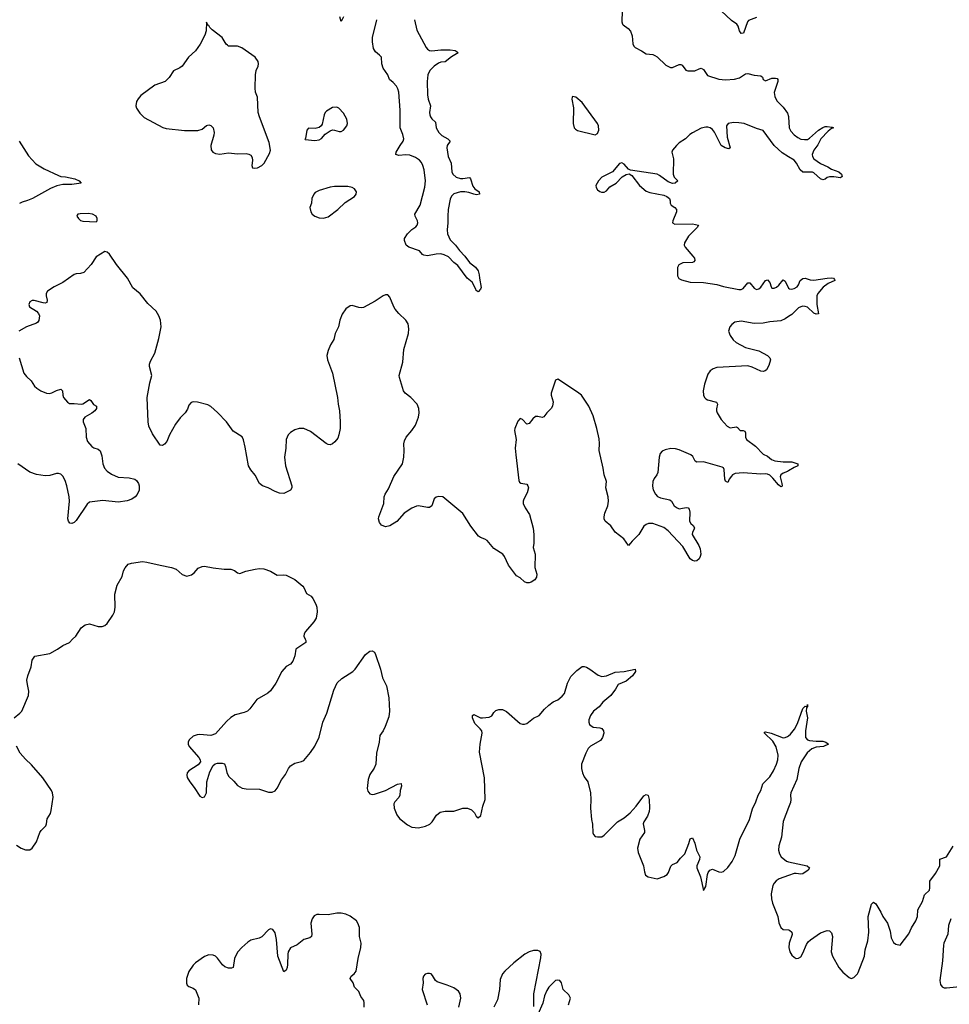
# Model space of a CAD drawing. Header units: inches. Extents: x 1552086 to 1694788, y 812325 to 917226.
# Tile 80 of 109: x 1633038 to 1641456, y 886695 to 895610. Entities that reach past the tile are written whole.
import ezdxf

# ---------------------------------------------------------------- set-up
doc = ezdxf.new("R2010")
doc.units = ezdxf.units.IN
doc.header["$MEASUREMENT"] = 0
for name, color, linetype in [('B6838', 7, 'Continuous'), ('B6839', 7, 'Continuous'), ('B6848', 7, 'Continuous'), ('B6849', 7, 'Continuous')]:
    doc.layers.add(name, color=color, linetype=linetype)

msp = doc.modelspace()

# ---------------------------------------------------------------- linework, layer by layer
at = {"layer": 'B6838', "color": 6, "elevation": 900}
for points in [[(1632986.6, 889290), (1633038.4, 889330), (1633056.9, 889350), (1633118.7, 889490), (1633121.3, 889530), (1633107.6, 889590), (1633103.6, 889630), (1633111.6, 889670), (1633142.9, 889750), (1633152, 889810), (1633173.8, 889846.2), (1633310, 889871.6), (1633380.5, 889910), (1633430, 889945.2), (1633488.3, 889971.7), (1633516.7, 890000)], [(1635623.9, 890000), (1635628.4, 889990), (1635628.4, 889970), (1635537.1, 889910), (1635528.4, 889850), (1635510, 889801.2), (1635490, 889776), (1635450, 889754.5), (1635410.3, 889710), (1635357.5, 889602.5), (1635310, 889533), (1635286.1, 889513.9), (1635185.2, 889454.8), (1635120.9, 889370), (1635099.5, 889350), (1635070, 889336.1), (1634990, 889317.2), (1634950, 889292.9), (1634910, 889255.8), (1634810, 889144.7), (1634770, 889130.4), (1634670, 889138.1), (1634644.2, 889135.8), (1634610, 889122.5), (1634573.5, 889090), (1634562.3, 889070), (1634562.6, 889050), (1634572.9, 889030), (1634660.7, 888930), (1634671.4, 888910), (1634673.8, 888890), (1634655.5, 888864.5), (1634568.9, 888810), (1634554, 888790), (1634550.3, 888769.7), (1634555.2, 888750), (1634579.3, 888710), (1634618.9, 888658.9), (1634670, 888580.4), (1634690, 888568.4), (1634710, 888574.9), (1634729.7, 888610), (1634733.1, 888710), (1634759.9, 888800.1), (1634790, 888858), (1634807.9, 888872.1), (1634830, 888879.2), (1634870, 888879.8), (1634891.4, 888871.4), (1634901, 888850), (1634914.6, 888794.6), (1634930, 888760.3), (1634976.7, 888716.7), (1635010, 888675.8), (1635030, 888663.1), (1635053, 888653), (1635090, 888645.7), (1635210, 888642.6), (1635290, 888615.8), (1635323.3, 888616.7), (1635350, 888628.5), (1635370, 888653), (1635410, 888728.5), (1635443.5, 888776.5), (1635470.9, 888829.1), (1635490, 888853.4), (1635530, 888878.2), (1635590, 888894), (1635610, 888904.2), (1635670, 888974.4), (1635710, 889033), (1635750, 889115.3), (1635783, 889250), (1635820.5, 889330), (1635881.4, 889538.6), (1635913, 889607), (1635954.2, 889645.8), (1636055.2, 889710), (1636074.4, 889730), (1636170, 889861.9), (1636210, 889893.4), (1636230, 889896.8), (1636250, 889884.7), (1636261.3, 889861.3), (1636304.7, 889730), (1636324.7, 889650), (1636359, 889579), (1636379.4, 889470), (1636387.9, 889350), (1636380.9, 889299), (1636348.4, 889210), (1636330, 889172.8), (1636299.7, 889130), (1636291.8, 889070), (1636269.2, 888970), (1636261.8, 888870), (1636246.8, 888833.2), (1636210, 888775.1), (1636194.6, 888730), (1636184.6, 888650), (1636190, 888624.9), (1636210, 888600.4), (1636230, 888594.9), (1636250, 888597.6), (1636350, 888629.7), (1636460.4, 888690), (1636493.1, 888693.1), (1636496.2, 888670), (1636482.5, 888630), (1636480.6, 888590), (1636471.4, 888568.6), (1636434, 888530), (1636426.8, 888510), (1636428.9, 888470), (1636454, 888410), (1636477.7, 888377.7), (1636550, 888319.6), (1636590, 888300.2), (1636650, 888293.8), (1636712.9, 888307.1), (1636752.7, 888327.3), (1636772.6, 888347.4), (1636811.7, 888408.3), (1636846.3, 888433.7), (1636890, 888443.1), (1636970, 888443.8), (1637050, 888472), (1637092, 888472), (1637130, 888457.4), (1637155.8, 888430), (1637170, 888398.8), (1637190, 888384), (1637213.7, 888406.3), (1637232.4, 888490), (1637254, 888550), (1637246.1, 888746.1), (1637202, 888978), (1637206.3, 889050), (1637225.6, 889150), (1637221.6, 889170), (1637207.6, 889190), (1637158.9, 889238.9), (1637138.5, 889290), (1637138.4, 889310), (1637150, 889318), (1637210, 889290.2), (1637228, 889288), (1637290, 889294.7), (1637311.8, 889308.2), (1637330, 889337.1), (1637350, 889354.6), (1637376.6, 889363.4), (1637410, 889364.4), (1637446.2, 889346.2), (1637570, 889238.4), (1637590, 889230.4), (1637610, 889230.4), (1637630, 889237.6), (1637690, 889286), (1637742, 889310), (1637790, 889367.7), (1637830, 889404.9), (1637870, 889434), (1637910, 889450.7), (1637950, 889486.7), (1637970.8, 889510), (1637997.9, 889602.1), (1638030, 889662.3), (1638081.9, 889718.1), (1638130, 889754.4), (1638150, 889755.2), (1638170, 889748.1), (1638201.7, 889730), (1638274.8, 889674.8), (1638310, 889662.5), (1638350, 889670.6), (1638430, 889702.5), (1638510, 889707.7), (1638611, 889731), (1638614.3, 889710), (1638586, 889670), (1638530, 889622.1), (1638456, 889590), (1638433.8, 889550), (1638390.2, 889490), (1638318.6, 889430), (1638284.7, 889390), (1638234.3, 889350), (1638206.7, 889310), (1638192.8, 889270), (1638191.5, 889250), (1638199, 889230), (1638210, 889218.3), (1638230, 889205.4), (1638290, 889198.2), (1638310, 889191.4), (1638325, 889170), (1638328.4, 889150), (1638316.5, 889110), (1638295.7, 889084.3), (1638207.6, 889032.4), (1638186.3, 889010), (1638163.2, 888970), (1638126, 888870), (1638123.9, 888830), (1638133.6, 888790), (1638150, 888756.4), (1638181.3, 888710), (1638205.2, 888610), (1638210.2, 888550), (1638207.9, 888470), (1638216.9, 888370), (1638225.4, 888325.4), (1638228.6, 888248.6), (1638234.2, 888234.2), (1638250, 888215.8), (1638270, 888210.4), (1638310, 888212.4), (1638330, 888225.7), (1638452.5, 888347.5), (1638510, 888383.2), (1638565.9, 888430), (1638620.3, 888490), (1638690, 888582.2), (1638710, 888593.9), (1638724.9, 888590), (1638730, 888586), (1638737.5, 888550), (1638741.3, 888470), (1638737.7, 888442.3), (1638722.1, 888397.9), (1638688.1, 888348.1), (1638682.5, 888330), (1638696.1, 888270), (1638695.4, 888250), (1638654.6, 888190), (1638631.8, 888110), (1638638.9, 888070), (1638687.1, 887950), (1638695.3, 887895.3), (1638705, 887864.9), (1638729.1, 887849.1), (1638810, 887832), (1638870, 887852), (1638899.8, 887870), (1638914.2, 887890), (1638933, 887947), (1638950, 887961.8), (1638990, 887980.2), (1639020.8, 888019.2), (1639061.8, 888058.2), (1639098.3, 888150), (1639110, 888194.9), (1639130, 888203.7), (1639150, 888154.9), (1639165.6, 888090), (1639188.8, 888050), (1639195.1, 888030), (1639193.3, 888006.6), (1639169.2, 887950), (1639169.2, 887930), (1639202.6, 887850), (1639230, 887726), (1639250, 887762), (1639265.4, 887870), (1639273, 887890), (1639287.6, 887910), (1639310, 887918), (1639370, 887893.8), (1639390, 887891.3), (1639410, 887898.5), (1639450, 887934.3), (1639490, 887987.7), (1639516.5, 888043.5), (1639560.1, 888190), (1639645.8, 888370), (1639673.8, 888466.2), (1639704.6, 888530), (1639724.8, 888590), (1639749.9, 888630), (1639767, 888693), (1639830, 888754.2), (1639863.9, 888810), (1639892.1, 888870), (1639904, 888910), (1639907.2, 888950), (1639888, 889028), (1639857.6, 889077.6), (1639781.4, 889150), (1639781.8, 889158.2), (1639790, 889161.7), (1639843, 889150), (1639950, 889109.5), (1639970, 889110.1), (1639990, 889119.2), (1640000, 889127.4)], [(1633010, 888135.3), (1633050, 888108), (1633090, 888093.4), (1633130, 888094.8), (1633151.5, 888108.5), (1633190, 888166), (1633221.3, 888250), (1633233, 888270), (1633274, 888310), (1633282.2, 888330), (1633286, 888374), (1633315.6, 888424.4), (1633324.1, 888450), (1633340.4, 888570), (1633336.1, 888610), (1633326.4, 888630), (1633246.1, 888746.1), (1633143.8, 888863.8), (1633090, 888914.5), (1633040.9, 888970), (1633010, 889034)], [(1640000, 888476.8), (1639950.1, 888349.9), (1639935, 888210), (1639913.3, 888130), (1639908.7, 888090), (1639917.4, 888057.4), (1639932.6, 888030), (1639982.2, 887990), (1640000, 887986.2)], [(1640000, 887860.5), (1639913.8, 887830), (1639887, 887813), (1639868.2, 887791.8), (1639858.7, 887770), (1639844, 887696), (1639847, 887650), (1639855.7, 887610), (1639902.5, 887490), (1639912.7, 887432.7), (1639930, 887392.2), (1639952.2, 887372.2), (1640000, 887368.5)], [(1636157.6, 886670), (1636158.3, 886710), (1636153.3, 886730), (1636127.6, 886767.6), (1636108.5, 886810), (1636069.6, 886849.6), (1636056.6, 886890), (1636031.1, 886930), (1636038.8, 886950), (1636065.7, 886970), (1636084.7, 886995.3), (1636102.1, 887110), (1636128.3, 887210), (1636129.8, 887250), (1636115.5, 887310), (1636113.7, 887390), (1636100.8, 887430), (1636086.3, 887450), (1636030, 887493.9), (1635990, 887511.3), (1635950, 887520.2), (1635910, 887519.6), (1635830, 887505.6), (1635750, 887509.9), (1635730, 887507.3), (1635704.8, 887495.2), (1635685.8, 887470), (1635675.7, 887430), (1635682, 887330), (1635679.6, 887310), (1635664.2, 887295.8), (1635610, 887282.4), (1635550, 887233.8), (1635490, 887206.6), (1635470, 887170.9), (1635464.6, 887150), (1635463.6, 887056.4), (1635458.7, 887030), (1635450, 887005.1), (1635430, 886989.6), (1635374.5, 887130), (1635362.9, 887282.9), (1635350, 887342.9), (1635330, 887372.6), (1635310, 887379.1), (1635290, 887368.4), (1635230, 887306.6), (1635205.4, 887294.6), (1635130, 887274.8), (1635102.8, 887257.2), (1635050, 887209.3), (1635013.9, 887170), (1634997.2, 887142.8), (1634984.5, 887110), (1634970.1, 887030), (1634957.2, 887022.7), (1634930, 887021.4), (1634895.4, 887035.4), (1634873.2, 887053.2), (1634830, 887112.5), (1634810, 887130.5), (1634790, 887140.8), (1634750, 887143.2), (1634710, 887127), (1634630.9, 887070), (1634610, 887049.2), (1634570, 886993), (1634548.5, 886930), (1634547.3, 886887.3), (1634555.2, 886870), (1634570, 886856.3), (1634610, 886841.8), (1634630, 886826.7), (1634659.3, 886750), (1634658.1, 886690)], [(1637694.2, 886674.2), (1637695, 886790), (1637756.3, 887116.3), (1637758.5, 887150), (1637750, 887172.5), (1637730, 887183.2), (1637690, 887181.9), (1637650, 887170.2), (1637611.8, 887150), (1637512.4, 887070), (1637430, 886995.1), (1637410, 886971.5), (1637390, 886919.7), (1637383.9, 886830), (1637365.5, 886734.5), (1637329.8, 886670.2)], [(1637014.3, 886670), (1637032.9, 886750), (1637027.5, 886790), (1637010, 886815.8), (1636970, 886845), (1636910, 886869.8), (1636818.3, 886898.3), (1636804.2, 886910), (1636776.3, 886956.3), (1636762.9, 886970), (1636750, 886975.3), (1636730, 886975.4), (1636710, 886967.2), (1636693.8, 886950), (1636687.8, 886930), (1636692.1, 886890), (1636683.5, 886830), (1636726.6, 886690)], [(1638006, 886690), (1638025, 886750), (1638010, 886780.2), (1637959.2, 886830), (1637945.3, 886890), (1637929.8, 886909.8), (1637910, 886914.5), (1637890, 886909.8), (1637830, 886851.6), (1637810, 886820.4), (1637790, 886773.1), (1637774.3, 886705.7), (1637730, 886601.7)]]:
    msp.add_lwpolyline(points, dxfattribs=at)
at = {"layer": 'B6839', "color": 6}
for points, elevation in [([(1638493.2, 895690), (1638490.2, 895590), (1638495.6, 895570), (1638502.5, 895562.6), (1638549, 895529), (1638567.6, 895507.6), (1638582.6, 895462.6), (1638590.2, 895390), (1638598.3, 895370), (1638610, 895357.4), (1638669.5, 895329.5), (1638710, 895301.4), (1638770, 895293.5), (1638790, 895286.4), (1638810, 895274.4), (1638890, 895199.4), (1638930, 895177), (1638950, 895176.1), (1639010, 895204.4), (1639024.2, 895204.2), (1639036.8, 895196.8), (1639070, 895153.5), (1639088.1, 895148.1), (1639150, 895147.5), (1639190, 895166.3), (1639210, 895170.6), (1639230, 895159.4), (1639265.9, 895105.9), (1639370, 895071.7), (1639430, 895064.8), (1639510, 895070.6), (1639555.1, 895084.9), (1639610, 895118.8), (1639630, 895123.8), (1639687.7, 895107.7), (1639750, 895101.3), (1639764.6, 895090), (1639770, 895068), (1639790, 895056.9), (1639850, 895079.8), (1639881.2, 895081.2), (1639897.1, 895077.1), (1639904.2, 895070), (1639901.6, 895050), (1639870.2, 894950), (1639874.4, 894914.4), (1639894.2, 894874.2), (1639950, 894817.6), (1639990, 894762.8), (1640000, 894732.4)], 900), ([(1639708.8, 895631.2), (1639637.1, 895602.9), (1639628.9, 895591.1), (1639591.1, 895488.9), (1639570, 895483.5), (1639554.6, 895510), (1639544.1, 895550), (1639530.5, 895570), (1639482, 895602), (1639390, 895689.8)], 900), ([(1635970, 895635.6), (1635950, 895595.1), (1635936.5, 895636.5)], 800), ([(1636612.9, 895610), (1636634, 895514), (1636717.8, 895357.8), (1636730, 895341.7), (1636747.9, 895330), (1636770, 895328.2), (1636850, 895337.2), (1636936.1, 895336.1), (1636982, 895330), (1637000.2, 895320.2), (1637008.9, 895310), (1636946.8, 895273.2), (1636890.6, 895229.4), (1636850, 895226.6), (1636830, 895217.8), (1636790, 895187.8), (1636750.6, 895149.4), (1636732.9, 895110), (1636726.7, 895050), (1636729.3, 894930), (1636736.4, 894890), (1636759.3, 894830), (1636749.8, 894769.8), (1636750.8, 894750), (1636758.2, 894730), (1636770, 894712.5), (1636801.9, 894681.9), (1636809.7, 894630), (1636832.9, 894590), (1636861.2, 894561.2), (1636913.4, 894530), (1636937, 894510), (1636909.6, 894470.4), (1636906, 894450), (1636918.9, 894370), (1636943.9, 894310), (1636951.3, 894231.3), (1636959.8, 894210), (1636990, 894185.5), (1637030, 894172.6), (1637050, 894170.8), (1637110, 894181.3), (1637119.5, 894170), (1637141.4, 894101.4), (1637160, 894080), (1637199.5, 894050), (1637202, 894030), (1637174.2, 894025.8), (1637150, 894029), (1637106.3, 894046.3), (1637070, 894051.6), (1637030, 894050.8), (1636970, 894034.5), (1636946.9, 894013.1), (1636935.2, 893984.8), (1636919.2, 893890), (1636913.6, 893830), (1636916.1, 893770), (1636908.8, 893708.8), (1636910.8, 893670), (1636935.8, 893615.8), (1636985.5, 893570), (1637021.2, 893521.2), (1637070.2, 893470), (1637110.9, 893410.9), (1637164.9, 893370), (1637190, 893336), (1637199.3, 893299.3), (1637200.4, 893270), (1637216, 893184), (1637212, 893170), (1637190, 893146.6), (1637170, 893158), (1637168, 893170), (1637134.3, 893234.3), (1637088.6, 893270), (1637004.8, 893384.8), (1636970, 893412.5), (1636922.1, 893462.1), (1636882, 893482), (1636850, 893489.2), (1636810, 893487.7), (1636730, 893473), (1636696.9, 893476.9), (1636684.8, 893484.8), (1636657.6, 893517.6), (1636562, 893550), (1636538.7, 893570), (1636521.6, 893610), (1636521.6, 893630), (1636549.8, 893670), (1636589.9, 893710), (1636625.3, 893734.7), (1636637.5, 893750), (1636644.2, 893770), (1636639.9, 893790), (1636617.5, 893830), (1636616.7, 893850), (1636664.1, 893930), (1636706, 894094), (1636713.8, 894150), (1636700.1, 894250), (1636689, 894290), (1636675.9, 894315.9), (1636657.3, 894337.3), (1636622.5, 894362.5), (1636570, 894384.5), (1636533.9, 894386.1), (1636470, 894379.4), (1636444.2, 894390), (1636447.8, 894410), (1636482.3, 894470), (1636511.3, 894508.7), (1636515.8, 894530), (1636507.1, 894570), (1636484.4, 894630), (1636484.6, 894790), (1636472.6, 894952.6), (1636463.4, 894983.4), (1636450, 895007.2), (1636421, 895041), (1636386.9, 895070), (1636372.9, 895110), (1636329.2, 895170), (1636317.5, 895210), (1636313.7, 895270), (1636296.2, 895290), (1636259, 895319), (1636240.7, 895350), (1636231.5, 895410), (1636233.8, 895450), (1636272.4, 895610)], 800), ([(1640000, 894368.6), (1639943.6, 894403.6), (1639870.3, 894470), (1639770, 894605.7), (1639710, 894624.4), (1639597.3, 894670), (1639550, 894677), (1639502.3, 894677.7), (1639454, 894670), (1639437.4, 894650), (1639445.3, 894545.3), (1639470.8, 894450), (1639458.4, 894441.6), (1639424.8, 894450), (1639390, 894470), (1639330, 894592.9), (1639310, 894617.3), (1639290, 894631), (1639270, 894637.6), (1639250, 894638.2), (1639210, 894626.9), (1639130, 894586.9), (1639105.7, 894570), (1639067.4, 894532.6), (1639010, 894494.5), (1638984, 894470), (1638948.9, 894430), (1638942, 894410), (1638959.1, 894350), (1638954.3, 894210), (1638964.5, 894184.5), (1638997.8, 894150), (1638973.7, 894130), (1638950, 894127.9), (1638910, 894140.5), (1638830, 894200.1), (1638810, 894210.4), (1638570, 894246.6), (1638550, 894256.8), (1638510, 894301), (1638490, 894315.4), (1638470, 894307.2), (1638406.8, 894233.2), (1638310, 894183.8), (1638277.6, 894150), (1638255, 894110), (1638256.6, 894090), (1638270, 894069.2), (1638290, 894053.2), (1638307.3, 894047.3), (1638330, 894049.2), (1638350, 894061.8), (1638382.8, 894097.2), (1638439, 894130), (1638494, 894186), (1638530, 894208), (1638555.3, 894215.3), (1638579.5, 894199.5), (1638649.5, 894110), (1638710, 894056.8), (1638744, 894044), (1638870, 894020.3), (1638896.6, 894010), (1638922.4, 893990), (1638928.2, 893970), (1638927.3, 893950), (1638936, 893930), (1638970.8, 893910), (1638986.5, 893890), (1638986.3, 893870), (1638952.8, 893790), (1638950.3, 893770), (1638970, 893759.8), (1639130, 893761.5), (1639185.3, 893750), (1639172.7, 893730), (1639093.2, 893650), (1639057.1, 893590), (1639055.4, 893570), (1639062.5, 893550), (1639133.8, 893470), (1639146.8, 893450), (1639151.8, 893430), (1639141.8, 893418.2), (1639130, 893412.9), (1639042, 893410), (1639005.2, 893390), (1638994.4, 893365.6), (1638995.8, 893290), (1639007.5, 893267.5), (1639030, 893253.5), (1639110, 893233.7), (1639230, 893231.6), (1639350, 893211.9), (1639410, 893195), (1639550, 893168.2), (1639570, 893167.7), (1639590, 893175.8), (1639630, 893226.9), (1639650, 893226.2), (1639690, 893179), (1639710, 893166.6), (1639730, 893172.1), (1639750, 893189), (1639790, 893247.4), (1639810, 893255.6), (1639830.6, 893230.6), (1639842.6, 893190), (1639850, 893179.3), (1639870, 893179.2), (1639890, 893187.3), (1639912.8, 893207.2), (1639950, 893253.6), (1639970, 893242.7), (1639999.8, 893179.8), (1640000, 893179.6)], 900), ([(1633032.1, 894510), (1633118.6, 894378.6), (1633185.6, 894305.6), (1633260, 894260), (1633390, 894198.5), (1633410, 894190.3), (1633452.4, 894187.6), (1633538.8, 894170), (1633576, 894150), (1633596, 894130), (1633510, 894118.6), (1633430, 894118.3), (1633374.6, 894105.4), (1633318, 894082), (1633154.4, 893990), (1633110, 893971.6), (1633061.2, 893958.8), (1633034.8, 893945.2)], 800), ([(1640000, 891526.5), (1639990, 891520.5), (1639950, 891505.5), (1639929.3, 891490.7), (1639923.8, 891470), (1639940.2, 891410), (1639942, 891390), (1639937.6, 891382.4), (1639930, 891379.7), (1639910, 891398.1), (1639858.5, 891458.5), (1639830, 891484.8), (1639810, 891495.1), (1639790, 891498.6), (1639750, 891496.1), (1639590, 891508.5), (1639517.4, 891502.6), (1639493.5, 891490), (1639482.2, 891477.8), (1639462.4, 891450), (1639450, 891420.4), (1639430, 891430.7), (1639422.8, 891450), (1639417.2, 891537.2), (1639412.4, 891552.4), (1639400, 891560), (1639230, 891607.4), (1639170, 891604.4), (1639154.2, 891614.2), (1639133.8, 891653.8), (1639115, 891670), (1639010, 891714.4), (1638976.2, 891723.8), (1638933.5, 891726.5), (1638883.6, 891716.4), (1638855.8, 891704.2), (1638837.7, 891682.3), (1638828.2, 891650), (1638815.5, 891510), (1638808.4, 891490), (1638783.7, 891456.3), (1638770.7, 891429.3), (1638767.1, 891387.1), (1638773.6, 891353.6), (1638793.9, 891313.9), (1638813.3, 891293.3), (1638841.4, 891281.4), (1638923.7, 891263.7), (1638939.6, 891250), (1638963.9, 891210), (1638990, 891189.6), (1639010, 891182.6), (1639023.1, 891183.1), (1639073.4, 891193.4), (1639090.4, 891190.4), (1639099.3, 891179.3), (1639106.8, 891150), (1639103.6, 891070), (1639114, 891050), (1639137, 891030), (1639148.3, 891010), (1639143.5, 890990), (1639129.5, 890970), (1639126.5, 890950), (1639188.7, 890848.7), (1639199.6, 890819.6), (1639204.7, 890770), (1639200.6, 890750), (1639189.4, 890730), (1639170, 890711.3), (1639150, 890706.6), (1639130, 890713.8), (1639109.4, 890729.4), (1639041.4, 890841.4), (1638910, 890983.1), (1638870, 891013), (1638770, 891048.5), (1638732.2, 891047.8), (1638710, 891040.3), (1638690, 891024.5), (1638645.5, 890950), (1638582.4, 890890), (1638570, 890869.8), (1638550, 890849.8), (1638508.9, 890908.9), (1638430.5, 890970), (1638390, 891027.8), (1638339.1, 891070), (1638330.5, 891090), (1638329.9, 891110.1), (1638337.5, 891142.5), (1638364.6, 891210), (1638369.2, 891250), (1638366.2, 891290), (1638346.6, 891370), (1638351.1, 891430), (1638329.9, 891490), (1638322.2, 891550), (1638283.8, 891710), (1638288.2, 891771.8), (1638285.3, 891814.7), (1638264.2, 891910), (1638230, 892022), (1638191.8, 892110), (1638124.9, 892210), (1638090, 892239.1), (1637910, 892355.1), (1637890, 892345.6), (1637850.6, 892230), (1637851.9, 892210), (1637869.3, 892150), (1637862.9, 892110), (1637851.2, 892088.8), (1637811.1, 892050), (1637784.7, 892015.3), (1637770, 892007.7), (1637730, 892018.4), (1637710, 892018.4), (1637683.7, 891996.3), (1637650, 891955.1), (1637630, 891948.2), (1637590, 891989.6), (1637570, 892000.5), (1637550, 891974), (1637522.2, 891910), (1637518.6, 891890), (1637532.7, 891810), (1637525.5, 891730), (1637529.4, 891670.6), (1637558.1, 891438.1), (1637564.1, 891424.1), (1637575.1, 891415.1), (1637630, 891404.7), (1637640.3, 891390), (1637644.4, 891370), (1637633.1, 891326.9), (1637602.3, 891270), (1637596.3, 891250), (1637597.1, 891230), (1637615, 891190), (1637655.3, 891130), (1637687.2, 891007.2), (1637694.9, 890950), (1637692.6, 890870), (1637686.4, 890830), (1637705.4, 890770), (1637703.1, 890650), (1637721, 890590), (1637718.4, 890561.6), (1637701.9, 890538.1), (1637670, 890517.4), (1637650, 890510.3), (1637630, 890510.7), (1637610, 890520.9), (1637570, 890556.9), (1637535.6, 890575.6), (1637463, 890670), (1637429, 890749), (1637413.5, 890770), (1637330, 890820.9), (1637270, 890893.7), (1637250, 890907.8), (1637210, 890922.1), (1637193.1, 890933.1), (1637123.6, 891023.6), (1637050, 891139.3), (1636869.6, 891289.6), (1636830, 891292.8), (1636810, 891286.3), (1636790, 891271.2), (1636771.1, 891208.9), (1636750, 891193.3), (1636730, 891192.9), (1636650, 891208.4), (1636630, 891204.9), (1636590, 891187.6), (1636518.1, 891141.9), (1636454, 891066), (1636390, 891026.4), (1636350, 891019.5), (1636315, 891035), (1636297, 891057), (1636288.1, 891090), (1636291.2, 891110), (1636334.6, 891230), (1636337.1, 891290), (1636346.7, 891313.3), (1636377.9, 891362.1), (1636426.7, 891473.3), (1636504, 891590), (1636516.5, 891650), (1636520.3, 891710), (1636517.4, 891770), (1636521.6, 891798.4), (1636538.8, 891830), (1636589.2, 891890.8), (1636620.8, 891939.2), (1636648.9, 892010), (1636654.6, 892050), (1636652.3, 892090), (1636636.4, 892130), (1636579.2, 892190), (1636529.9, 892229.9), (1636514, 892250), (1636476.5, 892370), (1636475.5, 892390), (1636507, 892510), (1636517.5, 892622.5), (1636557.6, 892770), (1636560.9, 892810), (1636556.3, 892856.3), (1636535.8, 892890), (1636470.7, 892950), (1636436.8, 892990), (1636424.9, 893010), (1636390, 893098.3), (1636370, 893118), (1636350, 893119.3), (1636330, 893109.8), (1636257.1, 893062.9), (1636150, 893004.2), (1636130, 893001.4), (1636110, 893004.5), (1636050, 893023.1), (1636030, 893019.2), (1635990, 892991.2), (1635956.5, 892943.5), (1635935.8, 892890), (1635924.9, 892830), (1635896, 892770), (1635884, 892716), (1635853.7, 892666.3), (1635830, 892614), (1635818.9, 892570), (1635824.7, 892530), (1635870.3, 892409.7), (1635916.5, 892190), (1635920.3, 892130), (1635932.6, 892070), (1635939.7, 891970), (1635938.6, 891910), (1635927.4, 891850), (1635917.7, 891822.3), (1635892.8, 891787.2), (1635870.7, 891769.3), (1635850, 891761.2), (1635830, 891764.2), (1635814.1, 891774.1), (1635670, 891882.7), (1635610, 891908.7), (1635570, 891909.8), (1635530, 891897.6), (1635490, 891871), (1635470, 891851), (1635450.1, 891810), (1635446.9, 891730), (1635435.2, 891650), (1635444.6, 891570), (1635501.1, 891390), (1635502.9, 891370), (1635490.8, 891349.2), (1635430, 891321.3), (1635390, 891324.5), (1635350, 891337.1), (1635286.6, 891370), (1635235.2, 891390), (1635210.9, 891410), (1635170, 891485.8), (1635130, 891535.9), (1635111.1, 891570), (1635080.2, 891740.2), (1635064.7, 891804.7), (1635052.5, 891832.5), (1634970, 891884.4), (1634909.8, 891969.8), (1634830, 892054.7), (1634770, 892108.2), (1634742, 892122), (1634647.6, 892147.6), (1634610, 892149.8), (1634590, 892144), (1634570, 892120.7), (1634556.4, 892083.6), (1634536.8, 892050), (1634490, 892005.3), (1634450, 891948.4), (1634395.7, 891850), (1634370.4, 891789.6), (1634350, 891765.8), (1634330, 891753.3), (1634310, 891758.4), (1634239.1, 891859.1), (1634208.4, 891930), (1634202.3, 891970), (1634191.5, 892190), (1634216.5, 892323.5), (1634233.8, 892390), (1634212.5, 892470), (1634212.5, 892490), (1634221.1, 892518.9), (1634262.4, 892590), (1634296.7, 892723.3), (1634317.7, 892830), (1634312.1, 892890), (1634298.7, 892930), (1634273.7, 892970), (1634199.8, 893039.8), (1634130, 893128.4), (1634061.6, 893181.6), (1634015, 893270), (1633913.8, 893393.9), (1633850, 893486.6), (1633830, 893504.2), (1633810, 893511.8), (1633730, 893462), (1633685.4, 893394.6), (1633617.6, 893322.4), (1633590, 893310.6), (1633550, 893308.2), (1633530, 893302), (1633430, 893231.8), (1633348.7, 893191.3), (1633290, 893153.3), (1633278.9, 893130), (1633278.2, 893110), (1633285.9, 893070), (1633282.4, 893050), (1633270, 893044.5), (1633250, 893045.1), (1633170, 893067.8), (1633150, 893067), (1633130, 893054.8), (1633120.2, 893030), (1633127.1, 893010), (1633190, 892971.4), (1633209.4, 892949.4), (1633215.9, 892930), (1633212, 892888), (1633202.5, 892870), (1633190, 892861.2), (1633099.3, 892830), (1633030.5, 892789.5)], 900), ([(1640000, 892922.1), (1639970, 892902.4), (1639930, 892882.6), (1639830, 892873.6), (1639770, 892861.3), (1639690, 892858), (1639570, 892881.8), (1639514.8, 892870), (1639485, 892850), (1639467.2, 892830), (1639456.6, 892790), (1639470.2, 892750), (1639498.8, 892710), (1639525.9, 892685.9), (1639610, 892643.1), (1639731.3, 892611.3), (1639810.3, 892570), (1639829.1, 892550), (1639835.2, 892530), (1639822.1, 892477.9), (1639798.9, 892441.1), (1639788.7, 892431.3), (1639770, 892424.2), (1639750, 892426.8), (1639670, 892463.6), (1639630, 892476.1), (1639350, 892461.8), (1639318.4, 892450), (1639288.9, 892430), (1639270, 892399.5), (1639238.2, 892310), (1639227.3, 892250), (1639231.2, 892211.2), (1639239.6, 892190), (1639250, 892177), (1639267.1, 892167.1), (1639348.4, 892148.4), (1639357.1, 892130), (1639346.9, 892086.9), (1639346.7, 892070), (1639353.2, 892050), (1639389.3, 891990), (1639445.6, 891930), (1639470, 891914), (1639530, 891923.8), (1639538.8, 891918.8), (1639560.5, 891890), (1639590, 891890.9), (1639604.3, 891884.3), (1639610.5, 891870.5), (1639610.6, 891830), (1639619.8, 891810), (1639702, 891750), (1639770, 891676.3), (1639810, 891657.8), (1639846.6, 891626.6), (1639876.6, 891616.6), (1639950, 891605.8), (1640000, 891607.4)], 900), ([(1633033.2, 892550), (1633076.8, 892410), (1633099.7, 892379.7), (1633141.4, 892341.4), (1633171.9, 892291.9), (1633192.4, 892272.4), (1633230, 892249.3), (1633280.5, 892230), (1633306.2, 892226.2), (1633330, 892230.7), (1633370, 892252.4), (1633410, 892266), (1633424.2, 892250), (1633427.7, 892210), (1633434.8, 892190), (1633470, 892147.6), (1633490, 892134.3), (1633530, 892136.2), (1633594.7, 892130), (1633610, 892133.5), (1633670, 892170.1), (1633681.4, 892161.4), (1633705.8, 892125.8), (1633732.3, 892110), (1633734.6, 892090), (1633718.8, 892070), (1633690, 892046.5), (1633626.9, 892010), (1633612.7, 891990), (1633611.9, 891970), (1633637.4, 891910), (1633639.8, 891830), (1633651.9, 891791.9), (1633690, 891746.1), (1633710, 891734.2), (1633750, 891720.5), (1633767.4, 891707.4), (1633782.2, 891662.2), (1633790, 891587.4), (1633807.1, 891550), (1633830, 891521.1), (1633870, 891493.8), (1633930, 891469.5), (1634030, 891462.2), (1634080.3, 891450), (1634097.2, 891437.2), (1634114, 891410), (1634119.5, 891390), (1634118.8, 891350), (1634100.8, 891310), (1634083.9, 891290), (1634054.3, 891270), (1634010, 891254.5), (1633930, 891241.6), (1633790, 891256.3), (1633670, 891242.2), (1633650, 891223.9), (1633550, 891074.8), (1633530, 891056.3), (1633510, 891047.2), (1633492.1, 891052.1), (1633479.5, 891070), (1633475.2, 891090), (1633488.8, 891250), (1633486.8, 891290), (1633465.4, 891390), (1633450, 891436.9), (1633430, 891478.2), (1633410, 891495.3), (1633390, 891501.1), (1633370, 891501.6), (1633310, 891484.4), (1633270, 891479.4), (1633190, 891490.8), (1633130, 891511.9), (1633020.4, 891590)], 900), ([(1633516.7, 890000), (1633546.9, 890030), (1633595.6, 890104.4), (1633629.6, 890130.3), (1633670, 890140.3), (1633750, 890115.5), (1633784.1, 890115.9), (1633810, 890125.5), (1633830, 890143), (1633880.9, 890219.1), (1633895.4, 890250), (1633902.1, 890290), (1633900.9, 890410), (1633920.7, 890490), (1633966.5, 890570), (1633978.7, 890621.3), (1633991.8, 890648.2), (1634021.1, 890678.9), (1634050, 890690.2), (1634150, 890704.5), (1634190, 890699.7), (1634310, 890670.2), (1634411.4, 890651.4), (1634454.1, 890634.1), (1634508.3, 890588.3), (1634550, 890570.7), (1634595.1, 890584.9), (1634617.5, 890602.5), (1634654.8, 890645.2), (1634690, 890660.7), (1634710, 890662), (1634790, 890646), (1634890, 890635.5), (1634950, 890634.9), (1634982, 890622), (1635010, 890602.8), (1635030, 890597.3), (1635084.4, 890615.6), (1635170, 890633.7), (1635210, 890640.4), (1635250, 890639.3), (1635310, 890615.8), (1635370, 890581.3), (1635430, 890584.4), (1635450, 890581.3), (1635530, 890541.6), (1635601.8, 890481.8), (1635611.4, 890470), (1635635.8, 890415.8), (1635678, 890390), (1635693.7, 890370), (1635719.3, 890319.3), (1635727.2, 890290), (1635730.2, 890250.2), (1635723.2, 890190), (1635702.8, 890157.2), (1635625.5, 890070), (1635613, 890050), (1635610.5, 890030), (1635623.9, 890000)], 900)]:
    msp.add_lwpolyline(points, dxfattribs=dict(at, elevation=elevation))
at = {"layer": 'B6839', "color": 6, "elevation": 900}
for points in [[(1634730, 895588), (1634726.9, 895510), (1634715.3, 895470), (1634670.8, 895389.3), (1634630.7, 895329.3), (1634565.4, 895270), (1634510.1, 895189.9), (1634486.9, 895173.1), (1634430, 895145.8), (1634390, 895086), (1634355.6, 895050), (1634262.4, 895017.6), (1634135.7, 894924.3), (1634110, 894894.3), (1634096.9, 894870), (1634090.3, 894830.3), (1634096.1, 894810), (1634124.9, 894764.9), (1634165.2, 894725.2), (1634334.5, 894634.5), (1634363.9, 894623.9), (1634530, 894606.8), (1634650, 894605.3), (1634690, 894620.1), (1634730, 894653.4), (1634750, 894659.1), (1634770, 894652.7), (1634789.4, 894629.4), (1634799.1, 894590), (1634795.9, 894564.1), (1634770.2, 894470), (1634772.6, 894432.6), (1634786, 894410), (1634810, 894398.5), (1634850, 894393), (1634930, 894403.6), (1635010, 894395.3), (1635090, 894397.2), (1635113.1, 894393.1), (1635130, 894382.8), (1635142.6, 894362.6), (1635145.1, 894334.9), (1635138.7, 894290), (1635147.3, 894270), (1635165.8, 894265.8), (1635190, 894268.7), (1635230, 894288.9), (1635251.3, 894310), (1635301.2, 894398.8), (1635310.5, 894430), (1635297.1, 894497.2), (1635208.7, 894730), (1635198.3, 894770), (1635189.9, 894909.9), (1635173.6, 894953.6), (1635169.4, 894990), (1635172.2, 895110), (1635179.9, 895150), (1635196.5, 895190), (1635200.3, 895210), (1635196.1, 895230), (1635169.7, 895270), (1635050, 895353.8), (1635010, 895370.6), (1634949.1, 895369.1), (1634930, 895371.8), (1634918.6, 895378.6), (1634908.1, 895388.1), (1634870, 895448.6), (1634779.5, 895519.5), (1634759.5, 895539.5), (1634750, 895558), (1634740.7, 895560.7)], [(1638045.1, 894914.9), (1638039.3, 894910), (1638038.5, 894890), (1638052, 894812), (1638049.6, 894669.6), (1638058.8, 894630), (1638070, 894617.6), (1638088, 894608.1), (1638250, 894566.3), (1638270, 894578.3), (1638282.9, 894610), (1638280.5, 894650), (1638271.1, 894670), (1638130, 894859.4), (1638072.4, 894910)], [(1635910, 894819.3), (1635870, 894816.2), (1635816.7, 894783.3), (1635805, 894770), (1635796.3, 894750), (1635775.6, 894664.4), (1635767.8, 894650), (1635750, 894633.6), (1635714.8, 894625.2), (1635653.6, 894626.4), (1635637.5, 894610), (1635624.9, 894535.1), (1635618.8, 894530), (1635624.4, 894524.4), (1635710, 894516.6), (1635750, 894521.3), (1635770, 894535.8), (1635805.2, 894574.8), (1635850, 894604.8), (1635870, 894611.4), (1635889.9, 894610.1), (1635930, 894597.8), (1635950, 894597.5), (1635971.2, 894610), (1636000.2, 894650), (1636007.5, 894670), (1636000.2, 894710), (1635970, 894763.5), (1635927.6, 894810)], [(1636010, 894101.2), (1635890, 894100.2), (1635850, 894093.1), (1635750, 894062.8), (1635715, 894045), (1635701.3, 894030), (1635683.7, 893990), (1635679.5, 893950), (1635666.7, 893910), (1635674.4, 893870), (1635686.4, 893850), (1635710, 893830.3), (1635750, 893816.2), (1635790, 893813), (1635830, 893825.6), (1635918.5, 893890), (1635984.8, 893955.2), (1636068.6, 894010), (1636083.8, 894030), (1636086.8, 894050), (1636070, 894078.2), (1636050, 894091.4)], [(1633656.7, 893856.7), (1633586.9, 893853.1), (1633564.4, 893850), (1633559.3, 893840.7), (1633556.9, 893830), (1633569.5, 893810), (1633590, 893793.4), (1633610, 893785), (1633730, 893781.1), (1633740.5, 893790), (1633741, 893810), (1633729.7, 893830), (1633698.7, 893850)]]:
    msp.add_lwpolyline(points, close=True, dxfattribs=at)
at = {"layer": 'B6848', "color": 6, "elevation": 900}
for points in [[(1640000, 889127.4), (1640018, 889142), (1640053.4, 889186.6), (1640081, 889239), (1640130, 889373.7), (1640150, 889393.7), (1640169, 889391), (1640170.4, 889410.4), (1640170.3, 889390.3), (1640161.8, 889378.2), (1640160.5, 889350), (1640170.1, 889289.9), (1640152.5, 889170), (1640152.4, 889110), (1640170, 889090.6), (1640190, 889085.3), (1640250, 889078.4), (1640310, 889079.1), (1640338.8, 889070), (1640361, 889050), (1640317.3, 889030), (1640250, 889022.6), (1640210, 889007.3), (1640167.3, 888972.7), (1640113.4, 888890), (1640092.1, 888830), (1640075.4, 888730), (1640021.5, 888610), (1640016.7, 888590), (1640021.1, 888550), (1640017.8, 888522.2), (1640000, 888476.8)], [(1640000, 887368.5), (1640010, 887367.7), (1640028.9, 887348.9), (1640032, 887328), (1640004.2, 887250), (1640002.7, 887210), (1640012.4, 887170), (1640030, 887141.7), (1640050, 887121.7), (1640070.3, 887110.3), (1640090, 887111.7), (1640110, 887125.7), (1640130, 887157), (1640161.8, 887238.2), (1640178.5, 887261.5), (1640199.5, 887280.5), (1640290, 887341.7), (1640350, 887363.2), (1640370, 887360.7), (1640390, 887342), (1640398, 887310), (1640384.3, 887170), (1640399.2, 887130), (1640456.1, 887030), (1640490, 886987.4), (1640550, 886937.6), (1640567.9, 886927.9), (1640590, 886938.6), (1640623.5, 886970), (1640630, 886982.4), (1640686.3, 887130), (1640692.7, 887190), (1640716.7, 887270), (1640726.2, 887350), (1640720.1, 887490), (1640750, 887603), (1640770, 887620.4), (1640790, 887605.3), (1640834.7, 887530), (1640852.4, 887490), (1640896.3, 887430), (1640918.9, 887358.9), (1640930, 887296), (1640950, 887254), (1640970, 887240.7), (1641010, 887231), (1641090, 887332.7), (1641113.2, 887386.8), (1641151.4, 887450), (1641166.3, 887490), (1641171.4, 887550), (1641212.6, 887627.4), (1641230, 887687.4), (1641276.2, 887730), (1641280.5, 887750), (1641279.9, 887810), (1641330, 887880.2), (1641369.9, 887950), (1641370.8, 888009.2), (1641430, 888031.8), (1641491.8, 888128.2)], [(1640000, 887986.2), (1640167.3, 887950), (1640188.9, 887930), (1640178.9, 887910), (1640130, 887877.7), (1640110, 887874), (1640070, 887881.2), (1640050, 887878.3), (1640000, 887860.5)], [(1641470.1, 887470), (1641448.9, 887410), (1641442.4, 887330), (1641406, 887250), (1641402, 887230), (1641395, 887090), (1641371, 886910), (1641376.1, 886876.1), (1641390, 886852.9), (1641410, 886844.7), (1641430, 886843.5), (1641550, 886855.8)]]:
    msp.add_lwpolyline(points, dxfattribs=at)
at = {"layer": 'B6849', "color": 6, "elevation": 900}
for points in [[(1640000, 894732.4), (1640000.8, 894730), (1640005.6, 894630), (1640020.4, 894600.4), (1640050, 894567.1), (1640082.5, 894542.5), (1640110, 894529.2), (1640144.5, 894524.4), (1640170, 894526.7), (1640190, 894537.6), (1640269.9, 894610), (1640310, 894634.4), (1640330, 894642.4), (1640350, 894643.1), (1640395.9, 894635.9), (1640407.7, 894630), (1640390, 894624.6), (1640359.2, 894600.8), (1640291.8, 894530), (1640263.6, 894476.4), (1640227.6, 894430), (1640214.3, 894390), (1640217.3, 894370), (1640228.3, 894350), (1640288.1, 894308.1), (1640357.1, 894277.1), (1640390, 894256.2), (1640453.8, 894233.8), (1640477.9, 894210), (1640486.7, 894190), (1640470, 894177.1), (1640410, 894186.5), (1640370, 894187.3), (1640350, 894181.2), (1640330, 894166.8), (1640310, 894161.6), (1640289, 894169), (1640230, 894224.1), (1640215.8, 894230), (1640130, 894230.5), (1640103.6, 894250), (1640072.5, 894310), (1640050, 894337.6), (1640000, 894368.6)], [(1640000, 893179.6), (1640010, 893171.9), (1640030, 893171.6), (1640050, 893175), (1640079.2, 893190), (1640090.6, 893209.4), (1640103.6, 893250), (1640130, 893268.1), (1640150, 893269.1), (1640194.3, 893254.3), (1640230, 893251.6), (1640350, 893270.9), (1640390, 893271.9), (1640406.4, 893270), (1640416.6, 893256.6), (1640418.2, 893250), (1640359.1, 893220.9), (1640312.7, 893187.3), (1640264, 893130), (1640255.4, 893110), (1640255, 893090), (1640257.4, 893030), (1640270, 892947.4), (1640250, 892943.3), (1640230, 892951.6), (1640170, 893007.4), (1640150, 893013.9), (1640124.9, 893015.1), (1640090, 893002), (1640030, 892941.8), (1640000, 892922.1)], [(1640000, 891607.4), (1640030, 891608.4), (1640084.5, 891590), (1640083.2, 891570), (1640050, 891556.8), (1640000, 891526.5)]]:
    msp.add_lwpolyline(points, dxfattribs=at)

doc.saveas('drawing.dxf')
